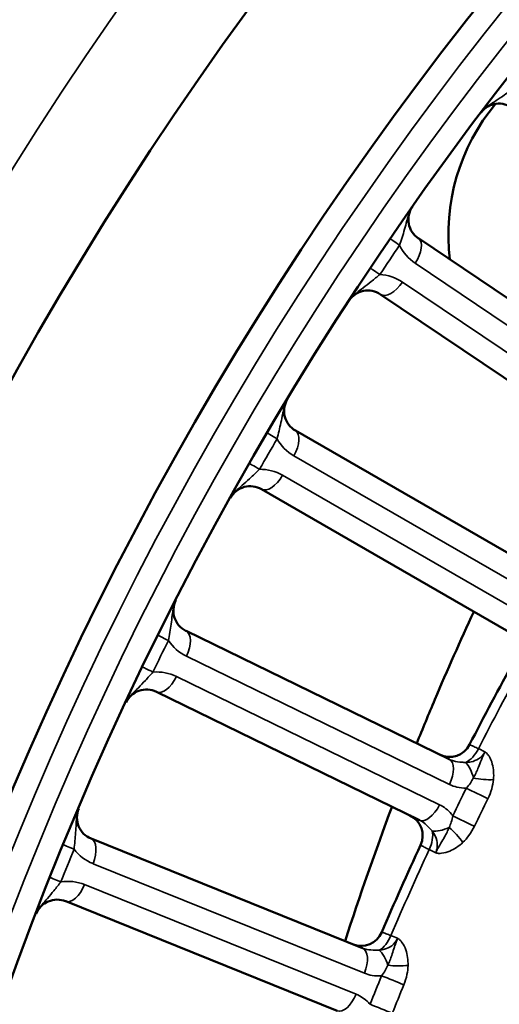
# Model space of a CAD drawing. Header units: inches. Extents: x 0 to 93.5, y 0 to 66.1.
# Tile 48 of 256: x 25.8 to 26.6, y 39.1 to 40.8. Entities that reach past the tile are written whole.
import ezdxf

# ---------------------------------------------------------------- set-up
doc = ezdxf.new("R2010")
doc.units = ezdxf.units.IN
doc.header["$LTSCALE"] = 4
doc.header["$MEASUREMENT"] = 0
for name, color, linetype, lineweight in [('Dimension (ANSI)', 7, 'Continuous', 25), ('Visible (ANSI)', 7, 'Continuous', 50), ('Visible Narrow (ANSI)', 7, 'Continuous', 35)]:
    doc.layers.add(name, color=color, linetype=linetype, lineweight=lineweight)
doc.styles.add('Note Text (ANSI)', font='arial.ttf')
doc.dimstyles.new('Default (ANSI)', dxfattribs={"dimscale": 4, "dimtxt": 0.24, "dimasz": 0.098425, "dimexe": 0.125, "dimexo": 0.0625, "dimgap": 0.031496, "dimtad": 0, "dimtih": 1, "dimtoh": 1, "dimrnd": 1e-08, "dimzin": 4, "dimdsep": 46, "dimtxsty": 'Note Text (ANSI)', "dimcen": 0.09, "dimdle": 0.393701, "dimclrd": 256, "dimclre": 256, "dimclrt": 256, "dimadec": 0, "dimazin": 1, "dimtfac": 0.5, "dimtofl": 0, "dimtmove": 0, "dimatfit": 3, "dimfxl": 1, "dimtolj": 1, "dimtzin": 4, "dimlwd": -1, "dimlwe": -1, "dimarcsym": 0})

# ---------------------------------------------------------------- blocks, each defined once
blk = doc.blocks.new('*D16')
at = {"layer": 'Defpoints', "color": 0, "transparency": 16777216}
for p in [(15.4446, 45.9182), (30.9951, 45.9182), (21.6498, 28.5826)]:
    blk.add_point(p, dxfattribs=at)
at = {"layer": 'Dimension (ANSI)', "transparency": 16777216}
for p, q in [((30.7451, 45.9182), (14.9446, 45.9182)), ((15.4446, 28.9763), (15.4446, 45.5245)), ((21.3998, 28.5826), (14.9446, 28.5826))]:
    blk.add_line(p, q, dxfattribs=at)
for points in [[(15.379, 45.5245), (15.5102, 45.5245), (15.4446, 45.9182)], [(15.379, 28.9763), (15.5102, 28.9763), (15.4446, 28.5826)]]:
    blk.add_solid(points, dxfattribs=at)
at = {"layer": 'Dimension (ANSI)', "transparency": 16777216, "insert": (14.3376, 35.6778), "char_height": 0.96, "attachment_point": 1, "rotation": 90, "style": 'Note Text (ANSI)'}
blk.add_mtext('\\A1;17.34', dxfattribs=at)

msp = doc.modelspace()

# ---------------------------------------------------------------- linework, layer by layer
at = {"layer": 'Visible (ANSI)'}
for p, q in [((26.917, 40.1725), (26.4936, 40.4581)), ((26.4276, 40.3602), (26.851, 40.0746)), ((26.7213, 39.8671), (26.279, 40.1224)), ((26.22, 40.0201), (26.6623, 39.7648)), ((26.5474, 39.5487), (26.0883, 39.7726)), ((26.0366, 39.6664), (26.4956, 39.4426)), ((26.3961, 39.219), (25.9225, 39.4103)), ((25.8783, 39.3008), (26.3518, 39.1095))]:
    msp.add_line(p, q, dxfattribs=at)
for radius in [8.189, 6.1811, 5.8661, 5.748]:
    msp.add_circle((31.1926, 37.2174), radius, dxfattribs=at)
for centre, radius, start, end in [((26.9002, 40.4655), 0.3543, 140.0858, 187.216), ((26.6342, 40.6539), 0.0394, 52, 142.5656), ((26.5156, 40.4907), 0.0394, 145.0121, 236), ((26.4056, 40.3276), 0.0394, 56, 146.9879), ((26.2987, 40.1565), 0.0394, 149.0121, 240), ((26.2003, 39.986), 0.0394, 60, 150.9879), ((26.1056, 39.808), 0.0394, 153.0121, 244), ((31.1926, 37.2174), 5.1772, 151.0811, 152.9189), ((26.0193, 39.6311), 0.0394, 64, 154.9879), ((26.548, 39.5922), 0.0394, 244, 332.9189), ((25.9373, 39.4468), 0.0394, 157.0121, 248), ((26.4617, 39.4153), 0.0394, 335.0811, 64), ((31.1926, 37.2174), 5.1772, 155.0811, 156.9189), ((25.8635, 39.2643), 0.0394, 68, 158.5656), ((26.3936, 39.2624), 0.0394, 248, 336.9189)]:
    msp.add_arc(centre, radius, start, end, dxfattribs=at)
msp.add_open_spline([(26.4908, 39.5764), (26.5011, 39.602), (26.533, 39.6791), (26.5668, 39.7555), (26.5902, 39.8062)], degree=3, knots=[-14.8048712, -14.8048712, -14.8048712, -14.8048712, -14.6031814, -14.1951343, -14.1951343, -14.1951343, -14.1951343], dxfattribs=at)
msp.add_open_spline([(26.3658, 39.2313), (26.3911, 39.3102), (26.4185, 39.3885), (26.4477, 39.466)], degree=3, dxfattribs=at)
at = {"layer": 'Visible Narrow (ANSI)'}
for p, q in [((26.4879, 40.4145), (26.9113, 40.1289)), ((26.8893, 40.0962), (26.4659, 40.3818)), ((26.2764, 40.0785), (26.7187, 39.8231)), ((26.699, 39.789), (26.2567, 40.0444)), ((26.0888, 39.7286), (26.5478, 39.5047)), ((26.5306, 39.4693), (26.0715, 39.6932)), ((26.5984, 39.5672), (26.6098, 39.5616)), ((26.5238, 39.3855), (26.5125, 39.391)), ((25.926, 39.3664), (26.3996, 39.1751)), ((26.3848, 39.1386), (25.9113, 39.3299)), ((26.4457, 39.241), (26.4574, 39.2362))]:
    msp.add_line(p, q, dxfattribs=at)
for radius in [6.3662, 5.8268, 5.7874]:
    msp.add_circle((31.1926, 37.2174), radius, dxfattribs=at)
for centre, radius, start, end in [((31.1763, 37.2284), 5.7087, 145.6921, 146.3079), ((26.532, 40.4797), 0.0787, 205.3542, 236), ((26.4219, 40.3165), 0.0787, 56, 86.6458), ((31.1756, 37.2272), 5.7087, 149.6921, 150.3079), ((26.3157, 40.1467), 0.0787, 209.3542, 240), ((26.2173, 39.9762), 0.0787, 60, 90.6458), ((31.1749, 37.226), 5.7087, 153.6921, 154.3079), ((26.1233, 39.7994), 0.0787, 213.3542, 244), ((31.1926, 37.2174), 5.1602, 151.0882, 152.9118), ((26.037, 39.6224), 0.0787, 64, 94.6458), ((31.1743, 37.2248), 5.7087, 157.6921, 158.3079), ((25.9555, 39.4395), 0.0787, 217.3542, 248), ((31.1926, 37.2174), 5.1602, 155.0882, 156.9118), ((25.8818, 39.2569), 0.0787, 68, 98.6458)]:
    msp.add_arc(centre, radius, start, end, dxfattribs=at)
for centre, major_axis, ratio, start_param, end_param in [((26.4771, 40.435), (-0.0325, 0.0222), 0.003103, 0, 1.047206), ((26.4716, 40.4255), (0.022, 0.0326), 0.5, 4.712389, 6.283185), ((26.4428, 40.3841), (-0.0328, 0.0218), 0.003103, 5.235979, 6.283185), ((26.4496, 40.3928), (-0.022, -0.0326), 0.5, 0, 1.570796), ((26.2642, 40.0982), (-0.034, 0.0199), 0.003103, 0, 1.047206), ((26.2593, 40.0883), (0.0197, 0.0341), 0.5, 4.712389, 6.283185), ((26.2335, 40.0451), (-0.0342, 0.0195), 0.003103, 5.235979, 6.283185), ((26.2396, 40.0542), (-0.0197, -0.0341), 0.5, 0, 1.570796), ((26.0711, 39.7372), (0.0173, 0.0354), 0.5, 4.712389, 6.283185), ((26.0752, 39.7474), (-0.0353, 0.0174), 0.003103, 0, 1.047206), ((26.0483, 39.6923), (-0.0355, 0.0171), 0.003103, 5.235979, 6.283185), ((26.0538, 39.7018), (-0.0173, -0.0354), 0.5, 0, 1.570796), ((26.5784, 39.5774), (-0.0173, -0.0354), 0.5698, 0.629236, 1.559974), ((26.5301, 39.5133), (0.0173, 0.0354), 0.5, 4.712389, 6.283185), ((26.5743, 39.5086), (0.0077, -0.0386), 0.417627, 1.675906, 2.580298), ((26.6047, 39.5231), (0.0392, -0.0039), 0.23794, 4.336885, 5.267623), ((32.9456, 36.3624), (-3.5932, -7.3671), 0.866025, 4.709107, 4.715671), ((26.595, 39.4897), (-0.0353, 0.0174), 0.001641, 1.0472, 2.169907), ((26.5129, 39.4779), (-0.0173, -0.0354), 0.5, 0, 1.570796), ((32.9556, 36.3575), (3.5776, 7.3352), 0.866025, 1.567514, 1.574079), ((26.5714, 39.4413), (0.0354, -0.0172), 0.001641, 0.971686, 2.094393), ((26.5438, 39.4461), (-0.0352, -0.0177), 0.417627, 0.561295, 1.465687), ((26.5511, 39.4132), (-0.0272, 0.0285), 0.23794, 4.157155, 5.087893), ((26.4921, 39.4004), (-0.0173, -0.0354), 0.5698, 1.581619, 2.512357), ((25.9112, 39.3843), (-0.0364, 0.0149), 0.003103, 0, 1.047206), ((25.9078, 39.3738), (0.0147, 0.0365), 0.5, 4.712389, 6.283185), ((25.8882, 39.3274), (-0.0366, 0.0146), 0.003103, 5.235979, 6.283185), ((25.893, 39.3373), (-0.0147, -0.0365), 0.5, 0, 1.570796), ((26.4251, 39.2498), (-0.0147, -0.0365), 0.5698, 0.629236, 1.559974), ((26.3813, 39.1825), (0.0147, 0.0365), 0.5, 4.712389, 6.283185), ((26.4257, 39.1808), (0.0103, -0.038), 0.417627, 1.675906, 2.580298), ((26.4551, 39.1974), (0.0394, -0.0012), 0.23794, 4.336885, 5.267623), ((33.001, 36.4868), (-3.0705, -7.5998), 0.866025, 4.709107, 4.715671), ((26.4477, 39.1635), (-0.0365, 0.0149), 0.001641, 1.0472, 2.169907), ((33.0113, 36.4826), (3.0572, 7.5669), 0.866025, 1.567514, 1.574079), ((26.3666, 39.146), (-0.0147, -0.0365), 0.5, 0, 1.570796), ((26.4275, 39.1136), (0.0365, -0.0146), 0.001641, 0.971686, 2.094393)]:
    msp.add_ellipse(centre, major_axis=major_axis, ratio=ratio, start_param=start_param, end_param=end_param, dxfattribs=at)
for points, knots in [([(26.6029, 40.6778), (26.6031, 40.6781), (26.6033, 40.6783), (26.6034, 40.6784), (26.6035, 40.6785), (26.6038, 40.6789), (26.6039, 40.6791), (26.6047, 40.68), (26.605, 40.6803), (26.6063, 40.6818), (26.607, 40.6824), (26.6085, 40.6838), (26.6092, 40.6844), (26.6126, 40.6873), (26.6146, 40.6887), (26.6212, 40.6933), (26.6252, 40.6959), (26.6342, 40.7018), (26.639, 40.7051), (26.6492, 40.7122), (26.6547, 40.7161), (26.6598, 40.7199)], [0, 0, 0, 0, 0.0000415, 0.0000415, 0.0000945, 0.0000945, 0.0003984, 0.0003984, 0.0015428, 0.0015428, 0.0053228, 0.0053228, 0.010657, 0.010657, 0.0315035, 0.0315035, 0.0812568, 0.0812568, 0.1459688, 0.1459688, 0.2230816, 0.2230816, 0.2230816, 0.2230816]), ([(26.4608, 40.446), (26.4623, 40.4504), (26.4638, 40.4551), (26.4667, 40.4643), (26.4681, 40.469), (26.4694, 40.4738), (26.4708, 40.4786), (26.4721, 40.4834), (26.4743, 40.4911), (26.475, 40.4936), (26.4765, 40.4986), (26.4772, 40.501), (26.4789, 40.5051), (26.4793, 40.506), (26.4801, 40.5078), (26.4805, 40.5086), (26.4815, 40.5104), (26.4817, 40.5108), (26.4823, 40.5117), (26.4825, 40.5119), (26.4827, 40.5124), (26.4828, 40.5124), (26.4829, 40.5126), (26.4831, 40.5129), (26.4834, 40.5133)], [0, 0, 0, 0, 0.0566386, 0.0566386, 0.1115465, 0.1115465, 0.1115465, 0.1664545, 0.1664545, 0.1915781, 0.1915781, 0.2124246, 0.2124246, 0.2177588, 0.2177588, 0.2215388, 0.2215388, 0.2226832, 0.2226832, 0.2229871, 0.2229871, 0.2230401, 0.2230401, 0.223093, 0.223093, 0.223093, 0.223093]), ([(26.3726, 40.349), (26.3728, 40.3494), (26.373, 40.3497), (26.3731, 40.3499), (26.3732, 40.35), (26.3735, 40.3504), (26.3736, 40.3506), (26.3743, 40.3515), (26.3746, 40.3519), (26.3758, 40.3534), (26.3764, 40.3541), (26.3778, 40.3556), (26.3785, 40.3563), (26.3817, 40.3593), (26.3836, 40.3609), (26.3899, 40.366), (26.3937, 40.3688), (26.4022, 40.3753), (26.4068, 40.3789), (26.4165, 40.3868), (26.4216, 40.3911), (26.4265, 40.3951)], [-0.0000114, -0.0000114, -0.0000114, -0.0000114, 0.0000415, 0.0000415, 0.0000945, 0.0000945, 0.0003984, 0.0003984, 0.0015428, 0.0015428, 0.0053228, 0.0053228, 0.010657, 0.010657, 0.0315035, 0.0315035, 0.0812568, 0.0812568, 0.1459688, 0.1459688, 0.2230816, 0.2230816, 0.2230816, 0.2230816]), ([(26.2471, 40.1081), (26.2483, 40.1126), (26.2494, 40.1173), (26.2517, 40.1268), (26.2527, 40.1315), (26.2538, 40.1364), (26.2548, 40.1412), (26.2558, 40.1462), (26.2574, 40.154), (26.2579, 40.1565), (26.2591, 40.1617), (26.2597, 40.1641), (26.261, 40.1682), (26.2614, 40.1692), (26.2621, 40.1711), (26.2624, 40.1719), (26.2633, 40.1737), (26.2635, 40.1741), (26.264, 40.1751), (26.2641, 40.1753), (26.2644, 40.1758), (26.2644, 40.1759), (26.2645, 40.1761), (26.2647, 40.1763), (26.2649, 40.1768)], [0, 0, 0, 0, 0.0566386, 0.0566386, 0.1115465, 0.1115465, 0.1115465, 0.1664545, 0.1664545, 0.1915781, 0.1915781, 0.2124246, 0.2124246, 0.2177588, 0.2177588, 0.2215388, 0.2215388, 0.2226832, 0.2226832, 0.2229871, 0.2229871, 0.2230401, 0.2230401, 0.223093, 0.223093, 0.223093, 0.223093]), ([(26.1658, 40.0051), (26.1661, 40.0056), (26.1663, 40.0059), (26.1664, 40.0061), (26.1664, 40.0061), (26.1667, 40.0066), (26.1668, 40.0068), (26.1674, 40.0078), (26.1677, 40.0081), (26.1688, 40.0098), (26.1694, 40.0105), (26.1707, 40.0121), (26.1713, 40.0128), (26.1742, 40.0161), (26.176, 40.0178), (26.1819, 40.0233), (26.1856, 40.0264), (26.1936, 40.0335), (26.1979, 40.0374), (26.207, 40.0459), (26.2119, 40.0505), (26.2164, 40.0549)], [-0.0000114, -0.0000114, -0.0000114, -0.0000114, 0.0000415, 0.0000415, 0.0000945, 0.0000945, 0.0003984, 0.0003984, 0.0015428, 0.0015428, 0.0053228, 0.0053228, 0.010657, 0.010657, 0.0315035, 0.0315035, 0.0812568, 0.0812568, 0.1459688, 0.1459688, 0.2230816, 0.2230816, 0.2230816, 0.2230816]), ([(26.0575, 39.7561), (26.0583, 39.7607), (26.0592, 39.7654), (26.0608, 39.775), (26.0615, 39.7798), (26.0622, 39.7847), (26.0629, 39.7897), (26.0635, 39.7947), (26.0646, 39.8026), (26.0649, 39.8052), (26.0658, 39.8103), (26.0661, 39.8128), (26.0672, 39.817), (26.0675, 39.818), (26.0681, 39.82), (26.0683, 39.8208), (26.0691, 39.8227), (26.0692, 39.8231), (26.0697, 39.8241), (26.0698, 39.8243), (26.07, 39.8248), (26.07, 39.8249), (26.0701, 39.8251), (26.0703, 39.8254), (26.0705, 39.8259)], [0, 0, 0, 0, 0.0566386, 0.0566386, 0.1115465, 0.1115465, 0.1115465, 0.1664545, 0.1664545, 0.1915781, 0.1915781, 0.2124246, 0.2124246, 0.2177588, 0.2177588, 0.2215388, 0.2215388, 0.2226832, 0.2226832, 0.2229871, 0.2229871, 0.2230401, 0.2230401, 0.223093, 0.223093, 0.223093, 0.223093]), ([(25.9836, 39.6477), (25.9839, 39.6482), (25.984, 39.6485), (25.9841, 39.6487), (25.9841, 39.6487), (25.9844, 39.6492), (25.9845, 39.6494), (25.985, 39.6504), (25.9852, 39.6508), (25.9863, 39.6525), (25.9868, 39.6533), (25.9879, 39.655), (25.9885, 39.6557), (25.9912, 39.6592), (25.9929, 39.661), (25.9984, 39.6669), (26.0018, 39.6703), (26.0093, 39.6779), (26.0134, 39.6821), (26.0219, 39.6912), (26.0264, 39.6962), (26.0306, 39.7009)], [-0.0000114, -0.0000114, -0.0000114, -0.0000114, 0.0000415, 0.0000415, 0.0000945, 0.0000945, 0.0003984, 0.0003984, 0.0015428, 0.0015428, 0.0053228, 0.0053228, 0.010657, 0.010657, 0.0315035, 0.0315035, 0.0812568, 0.0812568, 0.1459688, 0.1459688, 0.2230816, 0.2230816, 0.2230816, 0.2230816]), ([(26.5984, 39.5672), (26.5955, 39.5685), (26.5928, 39.5698), (26.5871, 39.5724), (26.5847, 39.5735), (26.5832, 39.5742), (26.583, 39.5743), (26.583, 39.5743)], [0, 0, 0, 0, 0.060011, 0.060011, 0.1560285, 0.1560285, 0.1920118, 0.1920118, 0.1920118, 0.1920118]), ([(26.5763, 39.543), (26.574, 39.5432), (26.5718, 39.5433), (26.5642, 39.544), (26.5594, 39.5447), (26.5523, 39.5466), (26.5497, 39.5476), (26.5474, 39.5487)], [-0.129604, -0.129604, -0.129604, -0.129604, -0.1061449, -0.1061449, -0.040825, -0.040825, 0, 0, 0, 0]), ([(26.6098, 39.5616), (26.6073, 39.5567), (26.6034, 39.5526), (26.5947, 39.547), (26.5903, 39.5452), (26.5826, 39.5435), (26.5795, 39.5431), (26.5763, 39.543)], [-1.5053399, -1.5053399, -1.5053399, -1.5053399, -1.4223058, -1.4223058, -1.3564792, -1.3564792, -1.3153375, -1.3153375, -1.3153375, -1.3153375]), ([(26.6098, 39.5616), (26.6096, 39.5614), (26.6096, 39.5614), (26.6096, 39.5612), (26.6095, 39.5612), (26.6095, 39.561), (26.6094, 39.5609), (26.6093, 39.5606), (26.6092, 39.5604), (26.6088, 39.5597), (26.6087, 39.5594), (26.608, 39.558), (26.6077, 39.5573), (26.6067, 39.5552), (26.6063, 39.5542), (26.6052, 39.5518), (26.6047, 39.5506), (26.6034, 39.5474), (26.6027, 39.5456), (26.6002, 39.5395), (26.5988, 39.5359), (26.5974, 39.5325), (26.5962, 39.5295), (26.5949, 39.5266), (26.5923, 39.5211), (26.5909, 39.5184), (26.5895, 39.5158)], [-0.0000072, -0.0000072, -0.0000072, -0.0000072, 0.0000144, 0.0000144, 0.000036, 0.000036, 0.0000793, 0.0000793, 0.0002391, 0.0002391, 0.0007972, 0.0007972, 0.0028305, 0.0028305, 0.0079047, 0.0079047, 0.0158167, 0.0158167, 0.0316407, 0.0316407, 0.0741838, 0.0741838, 0.0741838, 0.1112792, 0.1112792, 0.1483747, 0.1483747, 0.1483747, 0.1483747]), ([(26.6246, 39.5131), (26.6251, 39.5178), (26.6251, 39.5225), (26.6245, 39.5317), (26.6238, 39.5361), (26.6226, 39.5404), (26.6213, 39.5453), (26.6194, 39.5499), (26.6159, 39.5555), (26.6148, 39.5569), (26.6131, 39.5589), (26.6125, 39.5595), (26.6114, 39.5604), (26.611, 39.5608), (26.6104, 39.5612), (26.6102, 39.5614), (26.6099, 39.5615), (26.6099, 39.5615), (26.6098, 39.5616), (26.6098, 39.5616), (26.6098, 39.5616), (26.6098, 39.5616), (26.6098, 39.5616), (26.6098, 39.5616), (26.6098, 39.5616), (26.6098, 39.5616), (26.6098, 39.5616)], [-0.1483747, -0.1483747, -0.1483747, -0.1483747, -0.1112792, -0.1112792, -0.0741838, -0.0741838, -0.0741838, -0.0316407, -0.0316407, -0.0158167, -0.0158167, -0.0079047, -0.0079047, -0.0028305, -0.0028305, -0.0007972, -0.0007972, -0.0002391, -0.0002391, -0.0000793, -0.0000793, -0.000036, -0.000036, -0.0000144, -0.0000144, 0.0000072, 0.0000072, 0.0000072, 0.0000072]), ([(26.5895, 39.5158), (26.588, 39.5129), (26.5862, 39.51), (26.5822, 39.5041), (26.5798, 39.5011), (26.5773, 39.4983)], [0, 0, 0, 0, 0.04206682, 0.04206682, 0.08937438, 0.08937438, 0.08937438, 0.08937438]), ([(26.5478, 39.5047), (26.552, 39.5027), (26.5564, 39.5011), (26.5663, 39.4988), (26.5718, 39.4983), (26.5773, 39.4983)], [0, 0, 0, 0, 0.04082497, 0.04082497, 0.08802318, 0.08802318, 0.08802318, 0.08802318]), ([(26.6149, 39.4799), (26.6176, 39.4854), (26.6199, 39.4912), (26.623, 39.5024), (26.6241, 39.5078), (26.6246, 39.5131)], [-0.08937438, -0.08937438, -0.08937438, -0.08937438, -0.04206682, -0.04206682, 0, 0, 0, 0]), ([(26.5537, 39.45), (26.5529, 39.4511), (26.5521, 39.4521), (26.5454, 39.4599), (26.5384, 39.4655), (26.5306, 39.4693)], [0.04155794, 0.04155794, 0.04155794, 0.04155794, 0.05326495, 0.05326495, 0.12966332, 0.12966332, 0.12966332, 0.12966332]), ([(25.8929, 39.3917), (25.8934, 39.3963), (25.8939, 39.4011), (25.8949, 39.4108), (25.8953, 39.4156), (25.8956, 39.4206), (25.896, 39.4256), (25.8963, 39.4306), (25.8967, 39.4386), (25.8969, 39.4412), (25.8974, 39.4464), (25.8976, 39.4489), (25.8984, 39.4532), (25.8985, 39.4541), (25.899, 39.4561), (25.8992, 39.457), (25.8998, 39.4589), (25.8999, 39.4594), (25.9003, 39.4604), (25.9004, 39.4606), (25.9006, 39.4611), (25.9006, 39.4612), (25.9007, 39.4614), (25.9008, 39.4617), (25.901, 39.4622)], [0, 0, 0, 0, 0.0566386, 0.0566386, 0.1115465, 0.1115465, 0.1115465, 0.1664545, 0.1664545, 0.1915781, 0.1915781, 0.2124246, 0.2124246, 0.2177588, 0.2177588, 0.2215388, 0.2215388, 0.2226832, 0.2226832, 0.2229871, 0.2229871, 0.2230401, 0.2230401, 0.223093, 0.223093, 0.223093, 0.223093]), ([(26.5537, 39.45), (26.5531, 39.4463), (26.5521, 39.4426), (26.55, 39.4358), (26.5488, 39.4326), (26.5475, 39.4296)], [0, 0, 0, 0, 0.04730953, 0.04730953, 0.08937438, 0.08937438, 0.08937438, 0.08937438]), ([(26.4956, 39.4426), (26.5, 39.4404), (26.5042, 39.4373), (26.5114, 39.4304), (26.5143, 39.4272), (26.518, 39.4233)], [-0.1296633, -0.1296633, -0.1296633, -0.1296633, -0.053265, -0.053265, 0, 0, 0, 0]), ([(26.5475, 39.4296), (26.5463, 39.4269), (26.545, 39.4242), (26.5423, 39.4187), (26.5408, 39.416), (26.5392, 39.4131), (26.5374, 39.4099), (26.5354, 39.4066), (26.5321, 39.4009), (26.5311, 39.3993), (26.5294, 39.3962), (26.5288, 39.3951), (26.5276, 39.3928), (26.527, 39.3918), (26.526, 39.3897), (26.5256, 39.3891), (26.5249, 39.3877), (26.5248, 39.3874), (26.5244, 39.3866), (26.5243, 39.3865), (26.5242, 39.3861), (26.5241, 39.3861), (26.5241, 39.3859), (26.524, 39.3859), (26.524, 39.3857), (26.524, 39.3857), (26.5238, 39.3855)], [0, 0, 0, 0, 0.0370955, 0.0370955, 0.074191, 0.074191, 0.074191, 0.1167341, 0.1167341, 0.132558, 0.132558, 0.14047, 0.14047, 0.1455443, 0.1455443, 0.1475776, 0.1475776, 0.1481357, 0.1481357, 0.1482955, 0.1482955, 0.1483387, 0.1483387, 0.1483603, 0.1483603, 0.148382, 0.148382, 0.148382, 0.148382]), ([(26.5712, 39.4037), (26.5751, 39.4073), (26.5787, 39.4115), (26.5855, 39.4208), (26.5887, 39.4262), (26.5914, 39.4317)], [-0.08937438, -0.08937438, -0.08937438, -0.08937438, -0.04730953, -0.04730953, 0, 0, 0, 0]), ([(26.518, 39.4233), (26.5216, 39.4182), (26.5243, 39.4125), (26.5267, 39.4026), (26.527, 39.3982), (26.526, 39.3912), (26.5252, 39.3885), (26.524, 39.3859), (26.524, 39.3857), (26.5239, 39.3856), (26.5238, 39.3855)], [-0.3755037, -0.3755037, -0.3755037, -0.3755037, -0.2932296, -0.2932296, -0.2308126, -0.2308126, -0.1877519, -0.1877519, -0.1877519, -0.1855014, -0.1855014, -0.1855014, -0.1855014]), ([(26.4974, 39.3987), (26.4974, 39.3987), (26.4986, 39.3981), (26.5026, 39.396), (26.5047, 39.3949), (26.5089, 39.3928), (26.5106, 39.3919), (26.5125, 39.391)], [0, 0, 0, 0, 0.0913712, 0.0913712, 0.1533038, 0.1533038, 0.1920118, 0.1920118, 0.1920118, 0.1920118]), ([(26.5238, 39.3855), (26.5238, 39.3855), (26.5238, 39.3855), (26.5239, 39.3854), (26.5239, 39.3854), (26.5239, 39.3854), (26.5239, 39.3854), (26.5239, 39.3854), (26.5239, 39.3854), (26.524, 39.3854), (26.524, 39.3854), (26.5243, 39.3853), (26.5245, 39.3852), (26.5252, 39.385), (26.5258, 39.3849), (26.5272, 39.3846), (26.528, 39.3845), (26.5306, 39.3844), (26.5324, 39.3844), (26.539, 39.3851), (26.5438, 39.3864), (26.5485, 39.3884), (26.5525, 39.3901), (26.5565, 39.3923), (26.5642, 39.3974), (26.5678, 39.4004), (26.5712, 39.4037)], [-0.148382, -0.148382, -0.148382, -0.148382, -0.1483603, -0.1483603, -0.1483387, -0.1483387, -0.1482955, -0.1482955, -0.1481357, -0.1481357, -0.1475776, -0.1475776, -0.1455443, -0.1455443, -0.14047, -0.14047, -0.132558, -0.132558, -0.1167341, -0.1167341, -0.074191, -0.074191, -0.074191, -0.0370955, -0.0370955, 0, 0, 0, 0]), ([(25.8269, 39.2787), (25.827, 39.279), (25.8271, 39.2792), (25.8272, 39.2794), (25.8272, 39.2795), (25.8274, 39.28), (25.8275, 39.2802), (25.828, 39.2812), (25.8282, 39.2816), (25.8291, 39.2834), (25.8295, 39.2842), (25.8306, 39.286), (25.8311, 39.2868), (25.8336, 39.2904), (25.8351, 39.2923), (25.8402, 39.2986), (25.8434, 39.3022), (25.8503, 39.3103), (25.8541, 39.3148), (25.8619, 39.3245), (25.8661, 39.3298), (25.87, 39.3348)], [0, 0, 0, 0, 0.0000415, 0.0000415, 0.0000945, 0.0000945, 0.0003984, 0.0003984, 0.0015428, 0.0015428, 0.0053228, 0.0053228, 0.010657, 0.010657, 0.0315035, 0.0315035, 0.0812568, 0.0812568, 0.1459688, 0.1459688, 0.2230816, 0.2230816, 0.2230816, 0.2230816]), ([(26.4457, 39.241), (26.4427, 39.2421), (26.4399, 39.2432), (26.434, 39.2454), (26.4315, 39.2464), (26.4301, 39.2469), (26.4299, 39.247), (26.4299, 39.247)], [0, 0, 0, 0, 0.060011, 0.060011, 0.1560285, 0.1560285, 0.1920118, 0.1920118, 0.1920118, 0.1920118]), ([(26.4574, 39.2362), (26.4553, 39.2312), (26.4517, 39.2267), (26.4434, 39.2206), (26.4391, 39.2185), (26.4315, 39.2163), (26.4285, 39.2156), (26.4254, 39.2153)], [-1.5053404, -1.5053404, -1.5053404, -1.5053404, -1.4223051, -1.4223051, -1.3564792, -1.3564792, -1.3153381, -1.3153381, -1.3153381, -1.3153381]), ([(26.4574, 39.2362), (26.4573, 39.236), (26.4573, 39.236), (26.4572, 39.2358), (26.4572, 39.2358), (26.4571, 39.2356), (26.4571, 39.2355), (26.457, 39.2352), (26.4569, 39.235), (26.4566, 39.2343), (26.4565, 39.2339), (26.4559, 39.2325), (26.4557, 39.2318), (26.4548, 39.2296), (26.4545, 39.2286), (26.4536, 39.2261), (26.4532, 39.2249), (26.452, 39.2216), (26.4514, 39.2197), (26.4494, 39.2135), (26.4483, 39.2098), (26.4471, 39.2063), (26.4461, 39.2032), (26.445, 39.2003), (26.4428, 39.1946), (26.4416, 39.1918), (26.4404, 39.1891)], [-0.0000072, -0.0000072, -0.0000072, -0.0000072, 0.0000144, 0.0000144, 0.000036, 0.000036, 0.0000793, 0.0000793, 0.0002391, 0.0002391, 0.0007972, 0.0007972, 0.0028305, 0.0028305, 0.0079047, 0.0079047, 0.0158167, 0.0158167, 0.0316407, 0.0316407, 0.0741838, 0.0741838, 0.0741838, 0.1112792, 0.1112792, 0.1483747, 0.1483747, 0.1483747, 0.1483747]), ([(26.4756, 39.1888), (26.4757, 39.1935), (26.4755, 39.1982), (26.4742, 39.2074), (26.4731, 39.2118), (26.4717, 39.2159), (26.47, 39.2207), (26.4678, 39.2252), (26.4639, 39.2305), (26.4628, 39.2319), (26.4609, 39.2337), (26.4602, 39.2343), (26.4591, 39.2352), (26.4587, 39.2355), (26.458, 39.2359), (26.4578, 39.236), (26.4576, 39.2361), (26.4575, 39.2362), (26.4575, 39.2362), (26.4574, 39.2362), (26.4574, 39.2362), (26.4574, 39.2362), (26.4574, 39.2362), (26.4574, 39.2362), (26.4574, 39.2362), (26.4574, 39.2362), (26.4574, 39.2362)], [-0.1483747, -0.1483747, -0.1483747, -0.1483747, -0.1112792, -0.1112792, -0.0741838, -0.0741838, -0.0741838, -0.0316407, -0.0316407, -0.0158167, -0.0158167, -0.0079047, -0.0079047, -0.0028305, -0.0028305, -0.0007972, -0.0007972, -0.0002391, -0.0002391, -0.0000793, -0.0000793, -0.000036, -0.000036, -0.0000144, -0.0000144, 0.0000072, 0.0000072, 0.0000072, 0.0000072]), ([(26.4254, 39.2153), (26.423, 39.2153), (26.4208, 39.2154), (26.4131, 39.2155), (26.4084, 39.2158), (26.4011, 39.2172), (26.3985, 39.218), (26.3961, 39.219)], [-0.129604, -0.129604, -0.129604, -0.129604, -0.1061449, -0.1061449, -0.040825, -0.040825, 0, 0, 0, 0]), ([(26.4404, 39.1891), (26.4391, 39.1861), (26.4375, 39.1831), (26.4339, 39.177), (26.4317, 39.1738), (26.4295, 39.1708)], [0, 0, 0, 0, 0.04206682, 0.04206682, 0.08937438, 0.08937438, 0.08937438, 0.08937438]), ([(26.4682, 39.155), (26.4706, 39.1608), (26.4724, 39.1667), (26.4748, 39.1781), (26.4754, 39.1835), (26.4756, 39.1888)], [-0.08937438, -0.08937438, -0.08937438, -0.08937438, -0.04206682, -0.04206682, 0, 0, 0, 0]), ([(26.3996, 39.1751), (26.4039, 39.1734), (26.4084, 39.1721), (26.4185, 39.1705), (26.424, 39.1704), (26.4295, 39.1708)], [0, 0, 0, 0, 0.04082497, 0.04082497, 0.08802318, 0.08802318, 0.08802318, 0.08802318]), ([(26.4093, 39.1209), (26.4084, 39.122), (26.4075, 39.123), (26.4003, 39.1303), (26.3929, 39.1354), (26.3848, 39.1386)], [0.04155794, 0.04155794, 0.04155794, 0.04155794, 0.05326495, 0.05326495, 0.12966332, 0.12966332, 0.12966332, 0.12966332])]:
    msp.add_open_spline(points, degree=3, knots=knots, dxfattribs=at)

# ---------------------------------------------------------------- dimensions: what is measured, and where the dimension line sits
at = {"layer": 'Dimension (ANSI)'}
dim = msp.add_linear_dim(base=(15.4446, 45.9182), p1=(21.6498, 28.5826), p2=(30.9951, 45.9182), angle=90, dimstyle='Default (ANSI)', override={"dimgap": 0.031496, "dimtad": 1, "dimtih": 0, "dimtoh": 0, "dimdec": 2, "dimtol": 0, "dimlim": 0, "dimtp": 0, "dimtm": 0, "dimtdec": 2, "dimatfit": 1}, dxfattribs=at)
dim.commit()
dim.dimension.update_dxf_attribs({"geometry": '*D16', "text_midpoint": (15.4446, 37.2504), "dimtype": 160})

doc.saveas('drawing.dxf')
